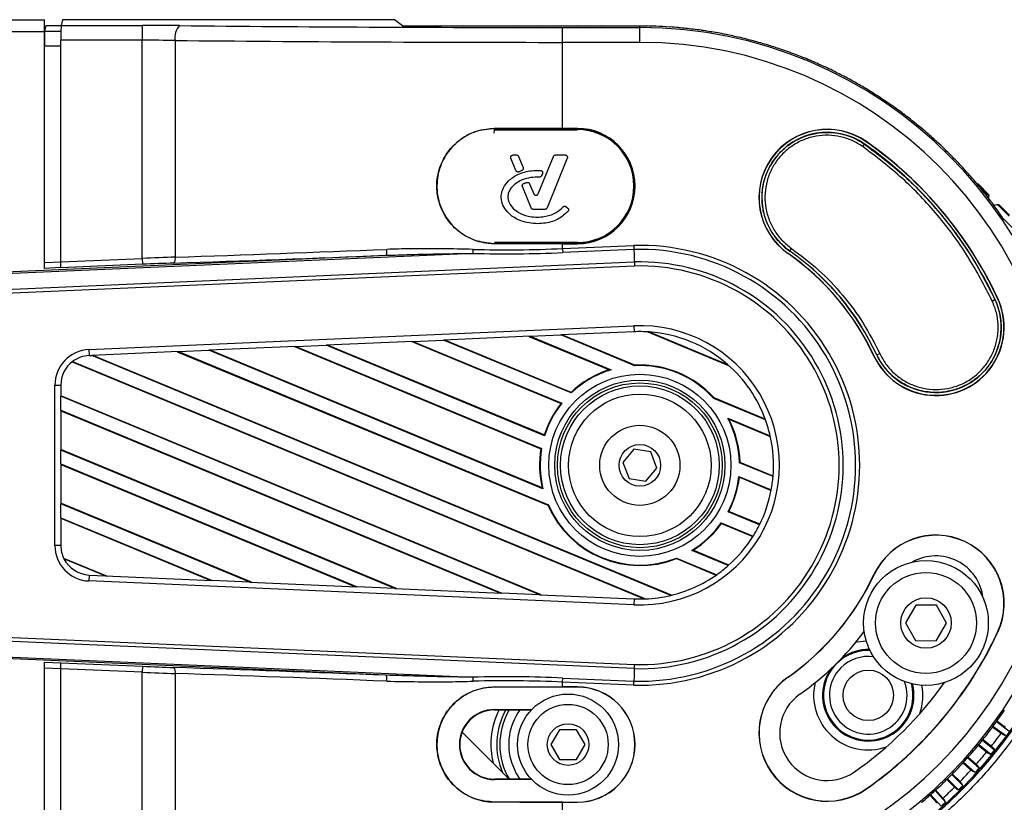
# Model space of a CAD drawing. Header units: millimetres. Extents: x 0 to 420, y 0 to 297.
# Tile 36 of 69: x 94 to 105, y 249 to 258. Entities that reach past the tile are written whole.
import ezdxf

# ---------------------------------------------------------------- set-up
doc = ezdxf.new("R2010")
doc.units = ezdxf.units.MM

msp = doc.modelspace()

# ---------------------------------------------------------------- linework, layer by layer
at = {"color": 7, "linetype": 'Continuous', "lineweight": 25}
for p, q in [((64.92019, 258.12511), (94.2962, 258.12511)), ((94.2962, 257.99005), (94.2962, 258.12511)), ((94.50139, 258.12511), (94.48513, 258.06005)), ((98.27829, 258.12511), (94.50139, 258.12511)), ((98.36675, 258.05436), (98.27829, 258.12511)), ((64.92019, 257.99005), (94.2962, 257.99005)), ((94.2962, 255.29629), (94.2962, 257.99005)), ((94.31329, 258.05754), (94.29762, 257.99484)), ((94.29762, 257.99484), (94.48402, 257.99484)), ((94.31329, 258.05754), (94.48493, 258.05754)), ((94.48513, 258.06005), (95.40906, 258.06005)), ((95.40906, 258.06005), (95.40906, 257.89133)), ((98.36675, 258.05436), (98.75048, 258.05436)), ((98.75752, 258.05319), (98.75048, 258.05436)), ((98.92929, 258.05319), (98.75752, 258.05319)), ((98.93528, 258.05436), (98.92929, 258.05319)), ((98.93528, 258.05436), (99.05892, 258.05436)), ((99.06575, 258.05319), (99.05892, 258.05436)), ((99.23384, 258.05319), (99.06575, 258.05319)), ((99.23976, 258.05436), (99.23384, 258.05319)), ((99.23976, 258.05436), (99.35496, 258.05436)), ((99.3616, 258.05319), (99.35496, 258.05436)), ((99.5266, 258.05319), (99.3616, 258.05319)), ((99.53247, 258.05436), (99.5266, 258.05319)), ((99.53247, 258.05436), (99.64084, 258.05436)), ((99.64732, 258.05319), (99.64084, 258.05436)), ((99.80977, 258.05319), (99.64732, 258.05319)), ((99.81562, 258.05436), (99.80977, 258.05319)), ((99.81562, 258.05436), (99.91857, 258.05436)), ((99.9249, 258.05319), (99.91857, 258.05436)), ((100.08533, 258.05319), (99.9249, 258.05319)), ((100.09117, 258.05436), (100.08533, 258.05319)), ((100.09117, 258.05436), (100.18994, 258.05436)), ((100.18849, 257.86775), (100.18849, 258.03647)), ((100.18849, 258.03647), (101.06639, 258.03647)), ((100.19615, 258.05319), (100.18994, 258.05436)), ((100.35503, 258.05319), (100.19615, 258.05319)), ((100.36087, 258.05436), (100.35503, 258.05319)), ((100.36087, 258.05436), (100.45661, 258.05436)), ((100.46272, 258.05319), (100.45661, 258.05436)), ((100.62051, 258.05319), (100.46272, 258.05319)), ((100.62637, 258.05436), (100.62051, 258.05319)), ((100.62637, 258.05436), (100.72013, 258.05436)), ((100.72616, 258.05319), (100.72013, 258.05436)), ((100.88329, 258.05319), (100.72616, 258.05319)), ((100.88919, 258.05436), (100.88329, 258.05319)), ((100.88919, 258.05436), (100.98198, 258.05436)), ((100.98793, 258.05319), (100.98198, 258.05436)), ((101.06639, 258.05319), (100.98793, 258.05319)), ((101.06639, 258.03647), (101.06639, 258.05319)), ((101.06639, 257.86775), (101.06639, 258.03647)), ((95.40906, 257.89133), (94.48371, 257.89133)), ((94.48371, 255.37211), (94.48371, 257.89133)), ((95.40906, 255.41251), (95.40906, 257.89133)), ((95.78326, 257.88925), (95.78326, 255.42628)), ((100.18849, 256.88972), (100.18849, 257.86775)), ((101.06639, 257.86775), (100.18849, 257.86775)), ((94.48371, 257.82612), (94.2962, 257.82612)), ((99.41029, 256.83644), (99.41188, 256.8743)), ((99.41165, 256.88906), (100.18849, 256.88972)), ((99.41165, 256.88703), (99.41165, 256.88906)), ((99.41188, 256.87579), (100.35731, 256.87579)), ((99.41188, 256.8743), (100.35731, 256.8743)), ((100.18849, 256.88737), (100.18849, 256.88972)), ((100.35731, 256.88972), (100.18849, 256.88972)), ((100.35731, 256.88737), (100.18849, 256.88737)), ((100.35731, 256.88737), (100.35731, 256.88972)), ((103.641, 256.7372), (103.64222, 256.73894)), ((103.60047, 256.68277), (103.62184, 256.70984)), ((103.62184, 256.70984), (103.62285, 256.71128)), ((99.65716, 256.41034), (99.59983, 256.55076)), ((99.62445, 256.5874), (99.66166, 256.5874)), ((99.68628, 256.57086), (99.73805, 256.44404)), ((99.90921, 256.14541), (100.08292, 256.57086)), ((100.24174, 256.55076), (100.01105, 255.98574)), ((100.10754, 256.5874), (100.21712, 256.5874)), ((99.72393, 256.40956), (99.69227, 256.39596)), ((99.95897, 256.37488), (99.94958, 256.35246)), ((99.83052, 255.98574), (99.73147, 256.22833)), ((99.81318, 256.26004), (99.85998, 256.14541)), ((104.90576, 256.2522), (104.91568, 256.25493)), ((105.0284, 256.12921), (104.90747, 256.25014)), ((105.03122, 256.13939), (104.91568, 256.25493)), ((105.03122, 256.13939), (105.0284, 256.12921)), ((105.0304, 256.09796), (105.03353, 256.10926)), ((105.03353, 256.10926), (105.03642, 256.11964)), ((99.98644, 255.9692), (99.85514, 255.9692)), ((100.22896, 255.9987), (100.24612, 255.98439)), ((105.09758, 256.01206), (105.08048, 256.02948)), ((105.12429, 256.01896), (105.09758, 256.01206)), ((105.13483, 256.02168), (105.12429, 256.01896)), ((105.14389, 256.01372), (105.15422, 256.01639)), ((105.26548, 255.89213), (105.14389, 256.01372)), ((105.26833, 255.90229), (105.15422, 256.01639)), ((105.20146, 255.86064), (105.88186, 255.18025)), ((99.41053, 255.58145), (99.41053, 255.57943)), ((100.18849, 255.57876), (99.41053, 255.57943)), ((100.35731, 255.5927), (99.41188, 255.5927)), ((100.18849, 255.58112), (100.18849, 255.57876)), ((100.18849, 255.58112), (100.35731, 255.58112)), ((100.18849, 255.524), (100.18849, 255.57876)), ((100.18849, 255.57876), (100.35731, 255.57876)), ((100.18849, 255.524), (100.99683, 255.55929)), ((100.18849, 255.524), (100.1905, 255.47799)), ((100.99848, 255.51326), (100.1905, 255.47799)), ((100.35731, 255.58112), (100.35731, 255.57876)), ((102.77189, 255.49599), (102.7707, 255.49428)), ((102.77189, 255.49599), (102.79105, 255.52569)), ((89.22605, 255.05583), (98.18335, 255.44691)), ((99.16901, 255.46849), (89.22698, 255.03442)), ((94.48371, 255.37211), (95.40906, 255.41251)), ((95.40906, 255.41251), (95.412, 255.34509)), ((102.75255, 255.46836), (102.75133, 255.46662)), ((89.23471, 254.85737), (101.00353, 255.37121)), ((101.00516, 255.32518), (89.23668, 254.81136)), ((94.2962, 255.36628), (94.48371, 255.37447)), ((94.48328, 255.3069), (94.2962, 255.29873)), ((95.412, 255.34509), (94.48314, 255.30453)), ((105.07388, 254.92683), (105.10425, 254.94317)), ((105.10425, 254.94317), (105.10585, 254.94391)), ((105.13453, 254.95729), (105.13645, 254.95818)), ((94.80209, 254.37527), (100.99717, 254.64575)), ((100.99717, 254.64575), (101.00011, 254.57829)), ((99.81893, 254.52671), (98.83315, 254.48367)), ((100.284, 253.88911), (98.84712, 254.48428)), ((99.80496, 254.5261), (100.72128, 254.14655)), ((99.81893, 254.52671), (100.16615, 254.54187)), ((99.81893, 254.52671), (100.73865, 254.14575)), ((101.00011, 254.57829), (100.16615, 254.54187)), ((101.00912, 254.1927), (100.16615, 254.54187)), ((101.01015, 254.19867), (100.18012, 254.54248)), ((101.15528, 254.57713), (102.07611, 254.19571)), ((101.17357, 254.57595), (102.06234, 254.20781)), ((94.80209, 254.37527), (94.80504, 254.3078)), ((97.15294, 254.41031), (96.16717, 254.36727)), ((97.13897, 254.4097), (99.94227, 253.24854)), ((97.15294, 254.41031), (97.50016, 254.42547)), ((97.15294, 254.41031), (99.94888, 253.2522)), ((98.48593, 254.46851), (97.50016, 254.42547)), ((99.98361, 253.3968), (97.50016, 254.42547)), ((99.97991, 253.40473), (97.51413, 254.42608)), ((98.47197, 254.4679), (100.17018, 253.76448)), ((98.48593, 254.46851), (98.83315, 254.48367)), ((98.48593, 254.46851), (100.17967, 253.76695)), ((100.28528, 253.88218), (98.83315, 254.48367)), ((94.80504, 254.3078), (94.83417, 254.30907)), ((95.81995, 254.35211), (94.83417, 254.30907)), ((101.41783, 251.58204), (94.83417, 254.30907)), ((101.42758, 251.58439), (94.84814, 254.30968)), ((95.80598, 254.3515), (100.02129, 252.60547)), ((95.81995, 254.35211), (96.16717, 254.36727)), ((95.81995, 254.35211), (100.02576, 252.61001)), ((99.96411, 252.79453), (96.16717, 254.36727)), ((99.95571, 252.8044), (96.18113, 254.36788)), ((103.73068, 254.30266), (103.72876, 254.30177)), ((103.76125, 254.31692), (103.75936, 254.31604)), ((103.76125, 254.31692), (103.79383, 254.33062)), ((94.61124, 254.23604), (101.11608, 251.54165)), ((94.61665, 254.24019), (101.13024, 251.54218)), ((101.01015, 254.19867), (101.00912, 254.1927)), ((100.73865, 254.14575), (100.72128, 254.14655)), ((94.41458, 252.1501), (94.41458, 253.97047)), ((94.41458, 253.97047), (94.48211, 253.97047)), ((94.48211, 253.97047), (94.48211, 253.84456)), ((99.94447, 251.58837), (94.48211, 253.85095)), ((94.48211, 253.68558), (94.48211, 253.84456)), ((99.92721, 251.58912), (94.48211, 253.84456)), ((100.284, 253.88911), (100.28528, 253.88218)), ((101.90763, 253.82053), (101.91112, 253.82548)), ((102.49523, 253.57714), (101.90763, 253.82053)), ((102.49248, 253.58467), (101.91112, 253.82548)), ((100.17967, 253.76695), (100.17018, 253.76448)), ((94.48211, 253.68558), (94.48211, 253.23421)), ((94.48211, 253.68558), (99.49817, 251.60786)), ((94.48211, 253.67918), (99.48091, 251.60861)), ((102.07853, 253.58436), (102.06568, 253.59608)), ((102.06568, 253.59608), (102.54824, 253.39619)), ((102.07853, 253.58436), (102.54982, 253.38914)), ((99.97991, 253.40473), (99.98361, 253.3968)), ((98.29735, 251.66029), (94.48211, 253.24061)), ((94.48211, 253.07523), (94.48211, 253.23421)), ((98.2801, 251.66104), (94.48211, 253.23421)), ((99.94888, 253.2522), (99.94227, 253.24854)), ((100.99692, 253.24243), (100.87391, 253.09119)), ((101.1894, 253.21152), (100.99692, 253.24243)), ((101.25887, 253.02937), (101.1894, 253.21152)), ((94.48211, 253.07523), (94.48211, 252.62387)), ((94.48211, 253.07523), (97.85105, 251.67977)), ((94.48211, 253.06884), (97.83379, 251.68053)), ((100.87391, 253.09119), (100.94338, 252.90905)), ((101.13586, 252.87814), (101.25887, 253.02937)), ((102.19989, 253.08913), (102.20569, 253.09312)), ((102.58037, 252.93153), (102.19989, 253.08913)), ((102.58089, 252.93771), (102.20569, 253.09312)), ((102.19805, 252.92451), (102.19309, 252.93296)), ((102.19309, 252.93296), (102.55995, 252.781)), ((102.19805, 252.92451), (102.55883, 252.77507)), ((100.94338, 252.90905), (101.13586, 252.87814)), ((99.95571, 252.8044), (99.96411, 252.79453)), ((96.65024, 251.7322), (94.48211, 252.63027)), ((94.48211, 252.46489), (94.48211, 252.62387)), ((96.63298, 251.73295), (94.48211, 252.62387)), ((100.02576, 252.61001), (100.02129, 252.60547)), ((102.06998, 252.53259), (102.07821, 252.53558)), ((102.42733, 252.38458), (102.06998, 252.53259)), ((102.42995, 252.38988), (102.07821, 252.53558)), ((94.48211, 252.46489), (94.48211, 252.1501)), ((94.48211, 252.46489), (96.20393, 251.75169)), ((94.48211, 252.45849), (96.18668, 251.75244)), ((101.99438, 252.39853), (101.99229, 252.40579)), ((101.99229, 252.40579), (102.35519, 252.25547)), ((101.99438, 252.39853), (102.35201, 252.2504)), ((94.48211, 252.1501), (94.41458, 252.1501)), ((101.65791, 252.09293), (101.67083, 252.09398)), ((102.07215, 251.92135), (101.65791, 252.09293)), ((102.07707, 251.92571), (101.67083, 252.09398)), ((94.51409, 252.00668), (95.00312, 251.80412)), ((94.98586, 251.80487), (94.51797, 251.99867)), ((101.48378, 251.99968), (101.48384, 252.00605)), ((101.48378, 251.99968), (101.93427, 251.81308)), ((101.48384, 252.00605), (101.94001, 251.8171)), ((94.80504, 251.81276), (94.80209, 251.7453)), ((94.80504, 251.81276), (94.98586, 251.80487)), ((94.98586, 251.80487), (96.20393, 251.75169)), ((103.73068, 251.8179), (103.72876, 251.8188)), ((100.99717, 251.47481), (94.80209, 251.7453)), ((96.63298, 251.73295), (96.20393, 251.75169)), ((96.63298, 251.73295), (97.85105, 251.67977)), ((98.2801, 251.66104), (97.85105, 251.67977)), ((98.2801, 251.66104), (99.49817, 251.60786)), ((99.92721, 251.58912), (99.49817, 251.60786)), ((99.92721, 251.58912), (101.00011, 251.54228)), ((101.00011, 251.54228), (100.99717, 251.47481)), ((104.20517, 251.47237), (104.08588, 251.27114)), ((104.43909, 251.46968), (104.20517, 251.47237)), ((104.55372, 251.26575), (104.43909, 251.46968)), ((101.00353, 250.74935), (89.23471, 251.26319)), ((89.23668, 251.30921), (101.00516, 250.79538)), ((104.08588, 251.27114), (104.20051, 251.06721)), ((104.43443, 251.06452), (104.55372, 251.26575)), ((105.13453, 251.16328), (105.13645, 251.16238)), ((98.18335, 250.67365), (89.22605, 251.06474)), ((89.22698, 251.08615), (99.16901, 250.65207)), ((104.20051, 251.06721), (104.43443, 251.06452)), ((94.2962, 248.13052), (94.2962, 250.82428)), ((94.2962, 250.82184), (94.48328, 250.81367)), ((94.48314, 250.81603), (95.412, 250.77548)), ((94.48371, 250.74609), (94.2962, 250.75428)), ((95.40906, 250.70805), (94.48371, 250.74845)), ((94.48371, 248.22924), (94.48371, 250.74845)), ((95.412, 250.77548), (95.40906, 250.70805)), ((95.40906, 248.22924), (95.40906, 250.70805)), ((95.78326, 250.69429), (95.78326, 248.23131)), ((100.18849, 250.59657), (100.1905, 250.64258)), ((100.99683, 250.56128), (100.18849, 250.59657)), ((100.18849, 250.5418), (100.18849, 250.59657)), ((100.1905, 250.64258), (100.99848, 250.6073)), ((102.75255, 250.6522), (102.75133, 250.65394)), ((99.41053, 250.54114), (100.18849, 250.5418)), ((99.41053, 250.53911), (99.41053, 250.54114)), ((100.18849, 250.53945), (100.18849, 250.5418)), ((100.35731, 250.5418), (100.18849, 250.5418)), ((100.35731, 250.53945), (100.18849, 250.53945)), ((100.35731, 250.53945), (100.35731, 250.5418)), ((99.41188, 250.27934), (99.41188, 250.28406)), ((99.41188, 250.28406), (99.83627, 250.28406)), ((99.41188, 250.27934), (99.83179, 250.27934)), ((105.12136, 250.14716), (105.26387, 250.04363)), ((105.12709, 250.15515), (105.22588, 250.08338)), ((99.04487, 250.02691), (99.57848, 249.49331)), ((100.15268, 250.05515), (100.05521, 249.88632)), ((100.34763, 250.05515), (100.15268, 250.05515)), ((100.4451, 249.88632), (100.34763, 250.05515)), ((105.17427, 250.01236), (105.07539, 250.08421)), ((105.22382, 249.98852), (105.08124, 250.09211)), ((104.96235, 249.93769), (105.09956, 249.82658)), ((104.96849, 249.94537), (105.0637, 249.86826)), ((100.05521, 249.88632), (100.15268, 249.7175)), ((100.34763, 249.7175), (100.4451, 249.88632)), ((105.00846, 249.80004), (104.91312, 249.87724)), ((105.05669, 249.77363), (104.91938, 249.88482)), ((100.15268, 249.7175), (100.34763, 249.7175)), ((104.83175, 249.59668), (104.74019, 249.67912)), ((104.87854, 249.56779), (104.74685, 249.68636)), ((104.79254, 249.7369), (104.92412, 249.61842)), ((104.79908, 249.74424), (104.8905, 249.66192)), ((99.41188, 249.49331), (99.41188, 249.48859)), ((99.83179, 249.49331), (99.41188, 249.49331)), ((99.83627, 249.48859), (99.41188, 249.48859)), ((104.5571, 249.49041), (104.64465, 249.40286)), ((104.56412, 249.49729), (104.68986, 249.37155)), ((104.73803, 249.41973), (104.61241, 249.54534)), ((104.70673, 249.46493), (104.61933, 249.55233)), ((103.641, 249.38336), (103.64222, 249.38162)), ((104.54179, 249.23105), (104.42248, 249.36356)), ((104.5129, 249.27783), (104.42975, 249.37018)), ((99.41165, 249.23353), (99.41165, 249.23151)), ((100.18849, 249.23084), (99.41165, 249.23151)), ((100.18849, 249.2332), (100.18849, 249.23084)), ((100.18849, 249.2332), (100.35731, 249.2332)), ((100.18849, 248.25282), (100.18849, 249.23084)), ((100.18849, 249.23084), (100.35731, 249.23084)), ((100.35731, 249.2332), (100.35731, 249.23084)), ((104.36435, 249.31161), (104.44766, 249.21909)), ((104.37172, 249.31811), (104.49117, 249.18546))]:
    msp.add_line(p, q, dxfattribs=at)
at = {"color": 7, "linetype": 'Continuous', "lineweight": 25, "flags": 128}
for points in [[(100.99848, 255.51326), (101.00037, 255.46027), (101.00353, 255.37121)], [(103.52357, 251.05124), (103.54237, 251.05528), (103.64001, 251.06677)], [(101.00353, 250.74935), (101.00037, 250.6603), (100.99848, 250.6073)], [(99.60905, 249.67412), (99.6608, 249.55662), (99.70099, 249.49331)]]:
    msp.add_lwpolyline(points, dxfattribs=at)
at = {"color": 7, "linetype": 'Continuous', "lineweight": 25}
for centre, radius in [((101.06639, 253.06028), 1.03517), ((101.06639, 253.06028), 0.9679), ((101.06639, 253.06028), 0.9364), ((101.06639, 253.06028), 0.90277), ((101.06639, 253.06028), 0.81037), ((101.06639, 253.06028), 0.45583), ((101.06639, 253.06028), 0.23636), ((104.3198, 251.26845), 0.70908), ((104.3198, 251.26845), 0.57401), ((104.3198, 251.26845), 0.28701), ((103.66356, 250.44603), 0.28701), ((100.25015, 249.88632), 0.57401), ((100.25015, 249.88632), 0.45583), ((100.25015, 249.88632), 0.23636)]:
    msp.add_circle(centre, radius, dxfattribs=at)
for centre, radius, start, end in [((95.9837, 257.92453), 0.20352, 139.028581, 189.981684), ((101.06639, 253.06028), 4.9929, 89.099599, 90), ((101.06639, 253.06028), 4.97619, 270, 90), ((101.06639, 253.06028), 4.99408, 87.968503, 89.031497), ((101.06639, 253.06028), 4.9929, 86.099599, 87.900401), ((101.06639, 253.06028), 4.99408, 84.968503, 86.031497), ((101.06639, 253.06028), 4.9929, 83.099599, 84.900401), ((101.06639, 253.06028), 4.99408, 81.968503, 83.031497), ((101.06639, 253.06028), 4.9929, 80.099599, 81.900401), ((101.06639, 253.06028), 4.99408, 78.968503, 80.031497), ((101.06639, 253.06028), 4.9929, 77.099599, 78.900401), ((101.06639, 253.06028), 4.80746, 270, 90), ((101.06639, 253.06028), 4.99408, 75.968503, 77.031497), ((101.06639, 253.06028), 4.9929, 74.099599, 75.900401), ((101.06639, 253.06028), 4.99408, 72.968503, 74.031497), ((101.06639, 253.06028), 4.9929, 71.099599, 72.900401), ((101.06639, 253.06028), 4.99408, 69.968503, 71.031497), ((101.06639, 253.06028), 4.9929, 68.099599, 69.900401), ((101.06639, 253.06028), 4.99408, 66.968503, 68.031497), ((101.06639, 253.06028), 4.9929, 65.099599, 66.900401), ((101.06639, 253.06028), 4.99408, 63.968503, 65.031497), ((101.06639, 253.06028), 4.9929, 62.099599, 63.900401), ((101.06639, 253.06028), 4.99408, 60.968503, 62.031497), ((101.06639, 253.06028), 4.9929, 59.099599, 60.900401), ((101.06639, 253.06028), 4.99408, 57.968503, 59.031497), ((101.06639, 253.06028), 4.9929, 56.099599, 57.900401), ((101.06639, 253.06028), 4.99408, 54.968503, 56.031497), ((101.06639, 253.06028), 4.9929, 53.099599, 54.900401), ((101.06639, 253.06028), 4.99408, 51.968503, 53.031497), ((101.06639, 253.06028), 4.9929, 50.099599, 51.900401), ((100.18831, -653.33694), 910.2243, 89.99998906, 90.04888847), ((100.35731, 256.23424), 0.65548, 270, 90), ((100.35731, 256.23424), 0.65312, 270, 90), ((100.35731, 256.23424), 0.64154, 270, 90), ((103.19677, 256.10278), 0.77661, 55, 235), ((103.19677, 256.10278), 0.77449, 55, 235), ((103.19677, 256.10278), 0.74284, 55, 235), ((101.06639, 253.06028), 4.99408, 48.968503, 50.031497), ((101.06639, 253.06028), 4.48869, 25, 55), ((101.06639, 253.06028), 4.49081, 25, 55), ((101.06639, 253.06028), 4.9929, 47.099599, 48.900401), ((101.06639, 253.06028), 4.45705, 25, 55), ((101.06639, 253.06028), 4.99408, 45.968503, 47.031497), ((101.06639, 253.06028), 4.9929, 44.099599, 45.900401), ((101.06639, 253.06028), 4.99408, 42.968503, 44.031497), ((101.06639, 253.06028), 4.9929, 41.099599, 42.900401), ((101.06639, 253.06028), 4.99408, 39.968503, 41.031497), ((104.90135, 256.24061), 0.02026, 44.99881, 105.385173), ((101.06639, 253.06028), 4.9929, 38.099599, 39.900401), ((101.06639, 253.06028), 4.99408, 36.968503, 38.031497), ((105.0169, 256.12506), 0.02026, 344.477267, 45.001184), ((101.06639, 253.06028), 4.9929, 35.099599, 36.900401), ((105.1399, 256.00206), 0.02026, 44.998765, 104.477267), ((101.06639, 253.06028), 4.99408, 33.968503, 35.031497), ((98.03881, 255.49275), 0.15164, 342.405803, 8.184968), ((98.35647, 255.53237), 0.81505, 355.504903, 358.743962), ((100.18831, 1165.80542), 910.2243, 269.95104118, 270.00001093), ((101.06639, 253.06028), 2.49998, 268.405669, 91.594331), ((101.06639, 253.06028), 2.45392, 268.414129, 91.585871), ((101.06639, 253.06028), 2.97137, 25, 55), ((95.70468, 255.4091), 0.08043, 321.343283, 12.334568), ((101.06639, 253.06028), 2.9376, 25, 55), ((101.06639, 253.06028), 2.93972, 25, 55), ((101.06639, 253.06028), 2.31178, 268.441812, 91.558188), ((101.06639, 253.06028), 2.26573, 268.451337, 91.548663), ((104.43261, 254.62997), 0.77661, 205, 25), ((104.43261, 254.62997), 0.77449, 205, 25), ((104.43261, 254.62997), 0.74284, 205, 25), ((101.06639, 253.06028), 1.58698, 267.5, 92.5), ((101.06639, 253.06028), 1.51945, 85.955096, 92.5), ((101.06639, 253.06028), 1.51945, 49.044904, 85.955096), ((94.81977, 253.97047), 0.40519, 92.5, 180), ((94.81977, 253.97047), 0.33766, 92.5, 126.982494), ((94.81977, 253.97047), 0.33766, 126.982494, 180), ((101.06639, 253.06028), 1.13387, 42.104792, 92.895208), ((101.06639, 253.06028), 1.13978, 42.171793, 92.828207), ((101.06639, 253.06028), 1.51945, 19.886518, 49.044904), ((101.06639, 253.06028), 1.13978, 107.625381, 133.349198), ((101.06639, 253.06028), 1.13387, 106.800841, 133.542375), ((101.06639, 253.06028), 1.13978, 141.841469, 162.410109), ((101.06639, 253.06028), 1.13387, 141.447345, 162.735486), ((101.06639, 253.06028), 1.13387, 1.457625, 28.199159), ((101.06639, 253.06028), 1.13978, 1.650802, 27.374619), ((101.06639, 253.06028), 1.51945, 12.772156, 19.886518), ((101.06639, 253.06028), 1.51945, 355.138931, 12.772156), ((101.06639, 253.06028), 1.13978, 170.49281, 192.973411), ((101.06639, 253.06028), 1.13387, 170.255415, 193.554862), ((101.06639, 253.06028), 1.13387, 332.264514, 353.552655), ((101.06639, 253.06028), 1.13978, 332.589891, 353.158531), ((101.06639, 253.06028), 1.51945, 349.408528, 355.138931), ((101.06639, 253.06028), 1.51945, 333.595502, 349.408528), ((101.06639, 253.06028), 1.13978, 203.51826, 291.48174), ((101.06639, 253.06028), 1.13387, 203.397825, 291.602175), ((101.06639, 253.06028), 1.13387, 301.445138, 324.744585), ((101.06639, 253.06028), 1.13978, 302.026589, 324.50719), ((101.06639, 253.06028), 1.51945, 328.016632, 333.595502), ((101.06639, 253.06028), 1.51945, 311.446849, 328.016632), ((104.43261, 251.49059), 0.77661, 335, 155), ((104.43261, 251.49059), 0.77449, 335, 155), ((94.81977, 252.1501), 0.40519, 180, 267.5), ((94.81977, 252.1501), 0.33766, 180, 206.644493), ((101.03721, 253.07237), 5.21327, 280, 350), ((104.43261, 251.49059), 0.54025, 6.645014, 119.510885), ((94.81977, 252.1501), 0.33766, 206.644493, 267.5), ((101.06639, 253.06028), 1.51945, 305.096905, 311.446849), ((101.06639, 253.06028), 1.51945, 283.373199, 305.096905), ((101.06639, 253.06028), 2.9376, 305, 335), ((101.06639, 253.06028), 2.93972, 305, 335), ((101.06639, 253.06028), 1.51945, 272.408232, 283.373199), ((101.06639, 253.06028), 1.51945, 267.5, 272.408232), ((101.06639, 253.06028), 3.17396, 305, 323.486303), ((101.06639, 253.06028), 4.48869, 305, 335), ((101.06639, 253.06028), 4.49081, 305, 335), ((103.66356, 250.44603), 0.50866, 87.682981, 315), ((103.66356, 250.44603), 0.51995, 88.345251, 124.991002), ((103.66356, 250.44603), 0.44117, 82.037736, 135), ((95.70468, 250.71147), 0.08043, 347.665432, 38.656717), ((103.66356, 250.44603), 0.51995, 144.6332, 14.47919), ((103.66356, 250.44603), 0.44117, 135, 20.786705), ((98.03881, 250.62782), 0.15164, 351.815032, 17.594197), ((98.35647, 250.58819), 0.81505, 1.256038, 4.495097), ((103.19677, 250.01778), 0.77661, 125, 305), ((103.19677, 250.01778), 0.77449, 125, 305), ((103.66356, 250.44603), 0.62119, 166.600808, 289.390469), ((101.06639, 253.06028), 4.25446, 305, 324.532686), ((103.66356, 250.44603), 0.50866, 315, 15.14146), ((100.18831, -659.68485), 910.2243, 89.99998906, 90.04895895), ((100.35731, 249.88632), 0.65548, 270, 90), ((100.35731, 249.88632), 0.65312, 270, 90), ((103.19677, 250.01778), 0.54025, 125, 305), ((103.66356, 250.44603), 0.62119, 340.233733, 10.651846), ((99.41188, 249.88632), 0.39773, 90, 270), ((99.41188, 249.88632), 0.39302, 90, 270), ((100.25015, 249.88632), 0.8779, 153.405165, 174.568873), ((100.25015, 249.88632), 0.81037, 150.988509, 203.282755), ((100.25015, 249.88632), 0.77661, 149.597505, 210.792556), ((100.25015, 249.88632), 0.67531, 144.409931, 198.314749), ((101.06639, 253.06028), 4.99408, 324.968503, 326.031497), ((101.06639, 253.06028), 4.9929, 323.099599, 324.900401), ((101.06639, 253.06028), 4.99408, 321.968503, 323.031497), ((101.03721, 253.07237), 5.14577, 321.488759, 323.511241), ((100.25015, 249.88632), 0.8779, 174.568873, 194.043499), ((101.06639, 253.06028), 4.9929, 320.099599, 321.900401), ((101.06639, 253.06028), 4.99408, 318.968503, 320.031497), ((101.03721, 253.07237), 5.14577, 318.488759, 320.511241), ((101.03721, 253.07237), 5.19979, 320.624657, 321.375343), ((101.06639, 253.06028), 4.9929, 317.099599, 318.900401), ((101.06639, 253.06028), 4.9929, 314.099599, 315.900401), ((101.06639, 253.06028), 4.99408, 315.968503, 317.031497), ((101.03721, 253.07237), 5.14577, 315.488759, 317.511241), ((101.03721, 253.07237), 5.19979, 317.624657, 318.375343), ((101.06639, 253.06028), 4.99408, 312.968503, 314.031497), ((101.06639, 253.06028), 4.9929, 311.099599, 312.900401), ((101.03721, 253.07237), 5.14577, 312.488759, 314.511241), ((101.03721, 253.07237), 5.19979, 314.624657, 315.375343), ((100.18831, 1159.4575), 910.2243, 269.9511114, 270.00001093), ((101.06639, 253.06028), 4.99408, 309.968503, 311.031497), ((101.03721, 253.07237), 5.19979, 311.624657, 312.375343)]:
    msp.add_arc(centre, radius, start, end, dxfattribs=at)
for centre, major_axis, ratio, start_param, end_param in [((94.29767, 257.82612), (0, 0.16883), 0.00872687, 0.03490659, 1.57079633), ((94.48518, 257.89133), (0, 0.16883), 0.00872687, 0.03490659, 1.57079633), ((95.40906, 258.00699), (1.51945, 0), 0.03492077, 1.2900642, 1.57079633), ((100.18849, 258.58581), (15.73112, 0), 0.03492077, 4.43165685, 4.71238898), ((102.09238, 253.06028), (5.18056, 0), 0.98019282, 1.75356332, 1.75473216), ((100.04181, 253.11398), (5.17346, -0.27113), 0.98019282, 1.38686049, 1.38802934), ((102.09097, 253.00659), (5.17346, -0.27113), 0.98019282, 1.75356332, 1.75473216), ((100.04603, 253.16753), (5.15218, -0.54152), 0.98019282, 1.38686049, 1.38802934), ((102.08676, 252.95304), (5.15218, -0.54152), 0.98019282, 1.75356332, 1.75473216), ((100.05304, 253.22078), (5.11677, -0.81042), 0.98019282, 1.38686049, 1.38802934), ((102.07974, 252.89978), (5.11677, -0.81042), 0.98019282, 1.75356332, 1.75473216), ((100.06282, 253.2736), (5.06735, -1.0771), 0.98019282, 1.38686049, 1.38802934), ((95.40906, 257.83827), (1.35062, 0), 0.03928587, 1.2900642, 1.57079633), ((100.18849, 258.41709), (15.89995, 0), 0.03454998, 4.43165685, 4.71238898), ((102.06996, 252.84697), (5.06735, -1.0771), 0.98019282, 1.75356332, 1.75473216), ((100.07536, 253.32583), (5.00403, -1.34083), 0.98019282, 1.38686049, 1.38802934), ((102.05742, 252.79474), (5.00403, -1.34083), 0.98019282, 1.75356332, 1.75473216), ((100.09062, 253.37733), (4.927, -1.60088), 0.98019282, 1.38686049, 1.38802934), ((102.04216, 252.74324), (4.927, -1.60088), 0.98019282, 1.75356332, 1.75473216), ((100.10855, 253.42796), (4.83647, -1.85655), 0.98019282, 1.38686049, 1.38802934), ((102.02423, 252.6926), (4.83647, -1.85655), 0.98019282, 1.75356332, 1.75473216), ((100.12911, 253.47759), (4.73267, -2.10712), 0.98019282, 1.38686049, 1.38802934), ((102.00368, 252.64298), (4.73267, -2.10712), 0.98019282, 1.75356332, 1.75473216), ((100.15223, 253.52607), (4.61591, -2.35192), 0.98019282, 1.38686049, 1.38802934), ((101.98055, 252.5945), (4.61591, -2.35192), 0.98019282, 1.75356332, 1.75473216), ((100.17786, 253.57328), (4.48649, -2.59028), 0.98019282, 1.38686049, 1.38802934), ((101.95492, 252.54729), (4.48649, -2.59028), 0.98019282, 1.75356332, 1.75473216), ((100.20593, 253.61907), (4.34478, -2.82153), 0.98019282, 1.38686049, 1.38802934), ((101.92685, 252.50149), (4.34478, -2.82153), 0.98019282, 1.75356332, 1.75473216), ((100.23635, 253.66334), (4.19116, -3.04505), 0.98019282, 1.38686049, 1.38802934), ((101.89643, 252.45722), (4.19116, -3.04505), 0.98019282, 1.75356332, 1.75473216), ((100.26905, 253.70596), (4.02605, -3.26023), 0.98019282, 1.38686049, 1.38802934), ((101.86373, 252.41461), (4.02605, -3.26023), 0.98019282, 1.75356332, 1.75473216), ((100.30393, 253.7468), (3.8499, -3.46647), 0.98019282, 1.38686049, 1.38802934), ((101.82885, 252.37376), (3.8499, -3.46647), 0.98019282, 1.75356332, 1.75473216), ((100.34091, 253.78576), (3.66321, -3.66321), 0.98019282, 1.38686049, 1.38802934), ((101.79187, 252.3348), (-3.66321, 3.66321), 0.98019282, 4.89515597, 4.89632482), ((100.37987, 253.82274), (-3.46647, 3.8499), 0.98019282, 4.52845314, 4.52962199), ((101.75291, 252.29783), (-3.46647, 3.8499), 0.98019282, 4.89515597, 4.89632482), ((100.42072, 253.85762), (-3.26023, 4.02605), 0.98019282, 4.52845314, 4.52962199), ((101.71206, 252.26294), (-3.26023, 4.02605), 0.98019282, 4.89515597, 4.89632482), ((100.46333, 253.89032), (-3.04505, 4.19116), 0.98019282, 4.52845314, 4.52962199), ((101.66945, 252.23024), (-3.04505, 4.19116), 0.98019282, 4.89515597, 4.89632482), ((100.5076, 253.92075), (-2.82153, 4.34478), 0.98019282, 4.52845314, 4.52962199), ((100.18849, 256.15571), (15.89993, 0.69801), 0.03503506, 4.4301188, 4.58475659), ((100.18849, 272.66333), (4.19108, 16.71696), 0.91748966, 3.34431929, 3.40833574), ((95.40906, 255.36766), (1.35062, 0.05608), 0.03314924, 1.28868772, 1.56941985), ((100.19143, 256.08828), (15.96746, 0.69801), 0.03488745, 4.43013177, 4.58476957), ((100.1905, 272.61732), (4.39525, 16.66913), 0.92090231, 3.35643924, 3.42045569), ((94.48312, 255.37209), (0, 0.0676), 0.00871856, 3.17687993, 4.71276967), ((95.412, 255.30024), (1.28309, 0.05609), 0.03488745, 1.28853912, 1.56927125), ((94.48312, 250.74848), (0, 0.0676), 0.00871856, 4.71200829, 6.24789803), ((95.40906, 250.7529), (1.35062, -0.05608), 0.03314924, 4.71376546, 4.99449759), ((95.412, 250.82033), (1.28309, -0.05609), 0.03488745, 4.71391406, 4.99464619), ((100.19143, 250.03228), (15.96746, -0.69801), 0.03488745, 1.69841574, 1.85305353), ((100.18849, 249.96486), (15.89993, -0.69801), 0.03503506, 1.69842871, 1.85306651), ((100.1905, 233.50325), (-4.39525, 16.66913), 0.92090231, 6.00432227, 6.06833872), ((100.18849, 233.45723), (-4.19108, 16.71696), 0.91748966, 6.01644222, 6.08045867), ((100.5076, 252.19982), (2.82153, 4.34478), 0.98019282, 4.89515597, 4.89632482), ((101.66945, 253.89032), (3.04505, 4.19116), 0.98019282, 4.52845314, 4.52962199), ((100.46333, 252.23024), (3.04505, 4.19116), 0.98019282, 4.89515597, 4.89632482), ((101.71206, 253.85762), (3.26023, 4.02605), 0.98019282, 4.52845314, 4.52962199), ((101.75291, 253.82274), (3.46647, 3.8499), 0.98019282, 4.52845314, 4.52962199), ((100.42072, 252.26294), (3.26023, 4.02605), 0.98019282, 4.89515597, 4.89632482), ((101.79187, 253.78576), (3.66321, 3.66321), 0.98019282, 4.52845314, 4.52962199), ((100.37987, 252.29783), (3.46647, 3.8499), 0.98019282, 4.89515597, 4.89632482), ((100.34091, 252.3348), (3.66321, 3.66321), 0.98019282, 4.89515597, 4.89632482), ((101.82885, 253.7468), (3.8499, 3.46647), 0.98019282, 4.52845314, 4.52962199), ((101.86373, 253.70596), (4.02605, 3.26023), 0.98019282, 4.52845314, 4.52962199), ((100.30393, 252.37376), (3.8499, 3.46647), 0.98019282, 4.89515597, 4.89632482)]:
    msp.add_ellipse(centre, major_axis=major_axis, ratio=ratio, start_param=start_param, end_param=end_param, dxfattribs=at)
for points, knots in [([(99.41053, 255.57943), (99.33687, 255.58687), (99.18962, 255.60176), (98.99393, 255.71527), (98.84538, 255.88211), (98.76092, 256.09015), (98.74997, 256.31366), (98.81334, 256.52793), (98.94385, 256.70943), (99.12702, 256.83716), (99.2933, 256.8852), (99.38917, 256.88833), (99.41165, 256.88906)], [0, 0, 0, 0, 0.10761194, 0.21511941, 0.32289403, 0.43047479, 0.53767282, 0.64472096, 0.75189128, 0.85932657, 0.96701434, 1, 1, 1, 1]), ([(99.41165, 256.88703), (99.33823, 256.87982), (99.19146, 256.86538), (98.99615, 256.75285), (98.84762, 256.58721), (98.76267, 256.38027), (98.7509, 256.15726), (98.81365, 255.94282), (98.94387, 255.76112), (99.12669, 255.63346), (99.2925, 255.58545), (99.38802, 255.58221), (99.41053, 255.58145)], [0, 0, 0, 0, 0.1074513, 0.21481876, 0.32223736, 0.429684, 0.53716518, 0.64456566, 0.75208704, 0.8595076, 0.96689348, 1, 1, 1, 1]), ([(102.77189, 255.49599), (102.73373, 255.52603), (102.65731, 255.58621), (102.56796, 255.70244), (102.5015, 255.83247), (102.4621, 255.97314), (102.45076, 256.11888), (102.46807, 256.26402), (102.51342, 256.40306), (102.58508, 256.53068), (102.68023, 256.64177), (102.79542, 256.73225), (102.92563, 256.79825), (103.0659, 256.83754), (103.21032, 256.84883), (103.33927, 256.83382), (103.44963, 256.80185), (103.54038, 256.76259), (103.59531, 256.72702), (103.62184, 256.70984)], [0, 0, 0, 0, 0.06243612, 0.12504419, 0.18732919, 0.24997222, 0.31229353, 0.37484026, 0.43736083, 0.49970842, 0.56232335, 0.62464463, 0.68725925, 0.74926536, 0.81127407, 0.87297296, 0.91564569, 0.95926713, 1, 1, 1, 1]), ([(103.60047, 256.68277), (103.56085, 256.70735), (103.48198, 256.75629), (103.34842, 256.79862), (103.21033, 256.81584), (103.07119, 256.80528), (102.93682, 256.76787), (102.81244, 256.70487), (102.70266, 256.61866), (102.61201, 256.51278), (102.54378, 256.39108), (102.50067, 256.25848), (102.4843, 256.12005), (102.49524, 255.98103), (102.53293, 255.84684), (102.59642, 255.72277), (102.68171, 255.61184), (102.75464, 255.55438), (102.79105, 255.52569)], [0, 0, 0, 0, 0.06291063, 0.12523387, 0.18784955, 0.25029475, 0.31268319, 0.37526054, 0.43749272, 0.50008589, 0.56239643, 0.62489965, 0.68745233, 0.74980224, 0.8124927, 0.87483655, 0.93750706, 1, 1, 1, 1]), ([(105.07388, 254.92683), (104.98516, 255.09928), (104.80773, 255.44416), (104.45894, 255.90996), (104.0609, 256.33311), (103.75418, 256.56604), (103.60047, 256.68277)], [0, 0, 0, 0, 0.25090699, 0.50174666, 0.75028991, 1, 1, 1, 1]), ([(103.62184, 256.70984), (103.77655, 256.59244), (104.08524, 256.35821), (104.48577, 255.9325), (104.83666, 255.4638), (105.01505, 255.11673), (105.10425, 254.94317)], [0, 0, 0, 0, 0.24971582, 0.4982534, 0.74908729, 1, 1, 1, 1]), ([(99.59983, 256.55076), (99.59898, 256.55364), (99.59726, 256.55939), (99.59849, 256.56849), (99.60245, 256.57665), (99.60894, 256.583), (99.61665, 256.58678), (99.62204, 256.58721), (99.62445, 256.5874)], [0, 0, 0, 0, 0.17215997, 0.34432027, 0.51648716, 0.68867855, 0.86091139, 1, 1, 1, 1]), ([(99.66166, 256.5874), (99.66465, 256.58711), (99.67063, 256.58652), (99.67856, 256.58193), (99.68372, 256.57631), (99.68563, 256.57223), (99.68628, 256.57086)], [0, 0, 0, 0, 0.285022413, 0.57004575, 0.855062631, 1, 1, 1, 1]), ([(100.08292, 256.57086), (100.08432, 256.57352), (100.08713, 256.57884), (100.09437, 256.58444), (100.10152, 256.58709), (100.10602, 256.58732), (100.10754, 256.5874)], [0, 0, 0, 0, 0.28495143, 0.56990188, 0.85489643, 1, 1, 1, 1]), ([(100.21712, 256.5874), (100.22011, 256.58711), (100.2261, 256.58652), (100.23405, 256.58193), (100.24011, 256.57518), (100.24353, 256.56676), (100.24411, 256.55821), (100.24247, 256.55306), (100.24174, 256.55076)], [0, 0, 0, 0, 0.17230052, 0.34460183, 0.51689044, 0.68911719, 0.86128058, 1, 1, 1, 1]), ([(99.90503, 255.80596), (99.84016, 255.81176), (99.73075, 255.82155), (99.60302, 255.89318), (99.52855, 255.97232), (99.49081, 256.05733), (99.48598, 256.14079), (99.51482, 256.22339), (99.57621, 256.30385), (99.68597, 256.37642), (99.81396, 256.41281), (99.90231, 256.412), (99.93598, 256.41169)], [0, 0, 0, 0, 0.16612322, 0.2801618, 0.36912092, 0.44234279, 0.51594918, 0.57884774, 0.66436755, 0.77239143, 0.9132717, 1, 1, 1, 1]), ([(99.69227, 256.39596), (99.68941, 256.39505), (99.68369, 256.39323), (99.67455, 256.3943), (99.66637, 256.39813), (99.66037, 256.40385), (99.6581, 256.40844), (99.65716, 256.41034)], [0, 0, 0, 0, 0.212269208, 0.424538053, 0.636827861, 0.849108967, 1, 1, 1, 1]), ([(99.73805, 256.44404), (99.73891, 256.44116), (99.74063, 256.43541), (99.73939, 256.4263), (99.73542, 256.41818), (99.72982, 256.41252), (99.72554, 256.41037), (99.72393, 256.40956)], [0, 0, 0, 0, 0.21716203, 0.43432416, 0.65149832, 0.86867859, 1, 1, 1, 1]), ([(99.93598, 256.41169), (99.93895, 256.41122), (99.94489, 256.41029), (99.95256, 256.40525), (99.95822, 256.39816), (99.96115, 256.38956), (99.96122, 256.38144), (99.95961, 256.37674), (99.95897, 256.37488)], [0, 0, 0, 0, 0.17665701, 0.35331402, 0.52998156, 0.70664672, 0.883309, 1, 1, 1, 1]), ([(99.92507, 256.33613), (99.89156, 256.33522), (99.82477, 256.33341), (99.72736, 256.30855), (99.64855, 256.2615), (99.59375, 256.20671), (99.5683, 256.1518), (99.56321, 256.10128), (99.57665, 256.04816), (99.61352, 255.9886), (99.68752, 255.92769), (99.8084, 255.88271), (99.95277, 255.87583), (100.08504, 255.9116), (100.15909, 255.95999), (100.187, 255.99043), (100.19186, 255.99574)], [0, 0, 0, 0, 0.08156686, 0.1625464, 0.24174353, 0.30264895, 0.34849913, 0.38633447, 0.42406694, 0.47993458, 0.55416673, 0.65329882, 0.78923444, 0.89940789, 0.98245821, 1, 1, 1, 1]), ([(99.74597, 256.26297), (99.74883, 256.26413), (99.75455, 256.26644), (99.76612, 256.27074), (99.77494, 256.27355), (99.78081, 256.27543)], [0, 0, 0, 0, 0.250132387, 0.500265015, 1, 1, 1, 1]), ([(99.78081, 256.27543), (99.78376, 256.27602), (99.78965, 256.2772), (99.79861, 256.27513), (99.80633, 256.27043), (99.81099, 256.26484), (99.8127, 256.26109), (99.81318, 256.26004)], [0, 0, 0, 0, 0.22806025, 0.45612063, 0.68419186, 0.91225716, 1, 1, 1, 1]), ([(99.94958, 256.35246), (99.94816, 256.34981), (99.94531, 256.34452), (99.93801, 256.33898), (99.93092, 256.33642), (99.9265, 256.3362), (99.92507, 256.33613)], [0, 0, 0, 0, 0.28724637, 0.57449266, 0.86175845, 1, 1, 1, 1]), ([(99.73147, 256.22833), (99.73062, 256.23121), (99.7289, 256.23697), (99.73013, 256.24608), (99.7341, 256.25419), (99.7398, 256.25995), (99.74423, 256.26212), (99.74597, 256.26297)], [0, 0, 0, 0, 0.21506726, 0.43013466, 0.64521352, 0.86030151, 1, 1, 1, 1]), ([(99.85998, 256.14541), (99.86138, 256.14275), (99.86419, 256.13744), (99.87144, 256.1318), (99.87997, 256.12875), (99.88909, 256.12873), (99.89764, 256.13174), (99.90496, 256.13737), (99.90779, 256.14272), (99.90921, 256.14541)], [0, 0, 0, 0, 0.14256272, 0.285125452, 0.427698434, 0.570270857, 0.7128431, 0.855415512, 1, 1, 1, 1]), ([(105.03353, 256.10926), (105.03391, 256.11307), (105.03468, 256.12076), (105.03082, 256.12672), (105.02844, 256.12916), (105.0284, 256.12921)], [0, 0, 0, 0, 0.49098, 0.98975142, 1, 1, 1, 1]), ([(99.85514, 255.9692), (99.85215, 255.9695), (99.84616, 255.97008), (99.83823, 255.97467), (99.83308, 255.98029), (99.83116, 255.98437), (99.83052, 255.98574)], [0, 0, 0, 0, 0.28497829, 0.56995657, 0.85495252, 1, 1, 1, 1]), ([(100.2491, 255.94645), (100.21654, 255.91712), (100.14384, 255.85163), (100.01824, 255.81202), (99.93489, 255.80756), (99.90503, 255.80596)], [0, 0, 0, 0, 0.34235934, 0.76445553, 1, 1, 1, 1]), ([(100.01105, 255.98574), (100.00965, 255.98308), (100.00685, 255.97776), (99.9996, 255.97216), (99.99245, 255.96951), (99.98795, 255.96928), (99.98644, 255.9692)], [0, 0, 0, 0, 0.28497232, 0.56994427, 0.85494313, 1, 1, 1, 1]), ([(100.19186, 255.99574), (100.19405, 255.9978), (100.19842, 256.00192), (100.20711, 256.00493), (100.21615, 256.00504), (100.22369, 256.00259), (100.22753, 255.99976), (100.22896, 255.9987)], [0, 0, 0, 0, 0.21755721, 0.43511252, 0.65272864, 0.8703806, 1, 1, 1, 1]), ([(100.24612, 255.98439), (100.24823, 255.98225), (100.25244, 255.97797), (100.25563, 255.96934), (100.25592, 255.96031), (100.25353, 255.95232), (100.25041, 255.94819), (100.2491, 255.94645)], [0, 0, 0, 0, 0.21148069, 0.42296392, 0.63439937, 0.84579521, 1, 1, 1, 1]), ([(105.14389, 256.01372), (105.14384, 256.01377), (105.14147, 256.01607), (105.13564, 256.01989), (105.1281, 256.01927), (105.12429, 256.01896)], [0, 0, 0, 0, 0.01040521, 0.49990621, 1, 1, 1, 1]), ([(99.17132, 255.51451), (98.93258, 255.51971), (98.60438, 255.52687), (98.27788, 255.51702), (98.1889, 255.51434)], [0, 0, 0, 0, 0.72746312, 1, 1, 1, 1]), ([(100.99683, 255.55929), (100.99687, 255.55816), (100.99721, 255.54892), (100.99781, 255.53187), (100.99826, 255.51931), (100.99848, 255.51326)], [0, 0, 0, 0, 0.06737174, 0.55044134, 1, 1, 1, 1]), ([(103.76125, 254.31692), (103.70216, 254.43235), (103.58425, 254.66267), (103.35101, 254.97528), (103.08357, 255.2601), (102.8758, 255.41735), (102.77189, 255.49599)], [0, 0, 0, 0, 0.24972524, 0.49824832, 0.74906333, 1, 1, 1, 1]), ([(102.79105, 255.52569), (102.89633, 255.44595), (103.10684, 255.28649), (103.37787, 254.9978), (103.6143, 254.68098), (103.73389, 254.44759), (103.79383, 254.33062)], [0, 0, 0, 0, 0.25092801, 0.50175177, 0.75028344, 1, 1, 1, 1]), ([(98.18335, 255.44691), (98.27271, 255.4502), (98.6009, 255.46229), (98.92972, 255.46588), (99.16901, 255.46849)], [0, 0, 0, 0, 0.27224777, 1, 1, 1, 1]), ([(101.00353, 255.37121), (101.00374, 255.36516), (101.00419, 255.35258), (101.00479, 255.33553), (101.00512, 255.32629), (101.00516, 255.32518)], [0, 0, 0, 0, 0.4495707, 0.93426444, 1, 1, 1, 1]), ([(105.10425, 254.94317), (105.11627, 254.91483), (105.14228, 254.85347), (105.16475, 254.75863), (105.17709, 254.64464), (105.17022, 254.51671), (105.13416, 254.37517), (105.07101, 254.24311), (104.98332, 254.12595), (104.87436, 254.02817), (104.74836, 253.95354), (104.61043, 253.90504), (104.48183, 253.88672), (104.36905, 253.88915), (104.27292, 253.90383), (104.17839, 253.9313), (104.08877, 253.97097), (104.00573, 254.02163), (103.91852, 254.09204), (103.83042, 254.18806), (103.78438, 254.27383), (103.76125, 254.31692)], [0, 0, 0, 0, 0.03967695, 0.08589297, 0.12511743, 0.18738539, 0.25001662, 0.31232447, 0.37486576, 0.43738136, 0.49972017, 0.56235298, 0.62462886, 0.66609802, 0.70748444, 0.7497505, 0.79274662, 0.83359648, 0.87487833, 0.93715176, 1, 1, 1, 1]), ([(103.79383, 254.33062), (103.81593, 254.28951), (103.85992, 254.20766), (103.95464, 254.10425), (104.06575, 254.02036), (104.19156, 253.96), (104.32658, 253.9252), (104.46571, 253.91745), (104.60385, 253.93701), (104.73536, 253.98315), (104.85546, 254.05424), (104.95929, 254.14743), (105.04282, 254.25913), (105.10289, 254.38503), (105.13726, 254.52009), (105.14417, 254.6592), (105.1256, 254.79776), (105.09111, 254.88384), (105.07388, 254.92683)], [0, 0, 0, 0, 0.062919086, 0.125268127, 0.187928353, 0.250418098, 0.312869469, 0.37548967, 0.437761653, 0.500370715, 0.562673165, 0.625148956, 0.687657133, 0.74994741, 0.812582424, 0.874877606, 0.937516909, 1, 1, 1, 1]), ([(101.94459, 247.92639), (102.13514, 247.96629), (102.51684, 248.0462), (103.06793, 248.24599), (103.59499, 248.5009), (104.08913, 248.81585), (104.54548, 249.18313), (104.95854, 249.59881), (105.32117, 250.05911), (105.631, 250.55655), (105.8792, 251.07841), (106.06924, 251.61583), (106.14521, 251.98194), (106.18319, 252.16499)], [0, 0, 0, 0, 0.09148204, 0.18325605, 0.27473826, 0.36621777, 0.45798894, 0.54946857, 0.64097437, 0.732772, 0.8242776, 0.91213881, 1, 1, 1, 1]), ([(106.24556, 252.15739), (106.20716, 251.97191), (106.13036, 251.60095), (105.93804, 251.05641), (105.68676, 250.52767), (105.37303, 250.0237), (105.00575, 249.55739), (104.58734, 249.13633), (104.12505, 248.76434), (103.62442, 248.44541), (103.0904, 248.18733), (102.53201, 247.98515), (102.14526, 247.90436), (101.9522, 247.86402)], [0, 0, 0, 0, 0.08787105, 0.17574204, 0.26724282, 0.35903598, 0.45053677, 0.54200803, 0.63377136, 0.7252426, 0.81673091, 0.90851152, 1, 1, 1, 1]), ([(101.00353, 250.74935), (101.00374, 250.75541), (101.00419, 250.76798), (101.00479, 250.78504), (101.00512, 250.79428), (101.00516, 250.79538)], [0, 0, 0, 0, 0.4495707, 0.93426444, 1, 1, 1, 1]), ([(99.16901, 250.65207), (99.07934, 250.65293), (98.75051, 250.65608), (98.42216, 250.66625), (98.18335, 250.67365)], [0, 0, 0, 0, 0.27271875, 1, 1, 1, 1]), ([(98.1889, 250.60623), (98.42674, 250.60185), (98.75368, 250.59582), (99.08188, 250.60387), (99.17132, 250.60606)], [0, 0, 0, 0, 0.727476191, 1, 1, 1, 1]), ([(100.99683, 250.56128), (100.99687, 250.56241), (100.99721, 250.57165), (100.99781, 250.5887), (100.99826, 250.60125), (100.99848, 250.6073)], [0, 0, 0, 0, 0.06737174, 0.55044134, 1, 1, 1, 1]), ([(99.41165, 249.23151), (99.338, 249.23882), (99.19074, 249.25345), (98.99492, 249.36661), (98.84605, 249.53311), (98.76118, 249.74102), (98.74983, 249.96454), (98.81283, 250.17897), (98.94302, 250.3607), (99.12601, 250.48876), (99.2922, 250.53704), (99.38805, 250.54036), (99.41053, 250.54114)], [0, 0, 0, 0, 0.10757878, 0.21509494, 0.32280138, 0.43040316, 0.53769491, 0.64467025, 0.75189073, 0.85935022, 0.96701024, 1, 1, 1, 1]), ([(99.41053, 250.53911), (99.33711, 250.53177), (99.19034, 250.51708), (98.99516, 250.40418), (98.84695, 250.23821), (98.76241, 250.03115), (98.75104, 249.80814), (98.81416, 249.59386), (98.94471, 249.4124), (99.1277, 249.28507), (99.29358, 249.2373), (99.38914, 249.23425), (99.41165, 249.23353)], [0, 0, 0, 0, 0.10748184, 0.21483913, 0.32232683, 0.42975447, 0.53714177, 0.6446174, 0.75208817, 0.85948123, 0.96689448, 1, 1, 1, 1]), ([(105.22382, 249.98852), (105.21856, 249.98986), (105.20803, 249.99255), (105.19012, 250.00152), (105.17902, 250.00912), (105.17427, 250.01236)], [0, 0, 0, 0, 0.36360734, 0.72813448, 1, 1, 1, 1]), ([(105.05669, 249.77363), (105.0515, 249.77525), (105.04113, 249.77849), (105.02371, 249.78838), (105.01302, 249.79655), (105.00846, 249.80004)], [0, 0, 0, 0, 0.36360734, 0.72813448, 1, 1, 1, 1]), ([(105.0637, 249.86826), (105.06491, 249.86727), (105.07161, 249.86176), (105.08292, 249.85082), (105.09383, 249.83732), (105.09786, 249.82977), (105.09956, 249.82658)], [0, 0, 0, 0, 0.073563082, 0.41029926, 0.750337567, 1, 1, 1, 1]), ([(104.87854, 249.56779), (104.87345, 249.56968), (104.86325, 249.57346), (104.84638, 249.58424), (104.83613, 249.59296), (104.83175, 249.59668)], [0, 0, 0, 0, 0.36360734, 0.72813448, 1, 1, 1, 1]), ([(104.8905, 249.66192), (104.89164, 249.66087), (104.89805, 249.65502), (104.90877, 249.6435), (104.91896, 249.62944), (104.92259, 249.6217), (104.92412, 249.61842)], [0, 0, 0, 0, 0.073563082, 0.41029926, 0.750337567, 1, 1, 1, 1]), ([(104.73803, 249.41973), (104.73588, 249.42471), (104.73157, 249.43469), (104.71991, 249.45098), (104.71067, 249.46076), (104.70673, 249.46493)], [0, 0, 0, 0, 0.36360734, 0.72813448, 1, 1, 1, 1]), ([(104.64465, 249.40286), (104.64576, 249.40176), (104.65194, 249.39568), (104.664, 249.38557), (104.67858, 249.37613), (104.6865, 249.37291), (104.68986, 249.37155)], [0, 0, 0, 0, 0.07356308, 0.41029926, 0.75033757, 1, 1, 1, 1]), ([(104.54179, 249.23105), (104.53991, 249.23614), (104.53613, 249.24633), (104.52534, 249.2632), (104.51662, 249.27345), (104.5129, 249.27783)], [0, 0, 0, 0, 0.363607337, 0.728134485, 1, 1, 1, 1])]:
    msp.add_open_spline(points, degree=3, knots=knots, dxfattribs=at)

doc.saveas('drawing.dxf')
